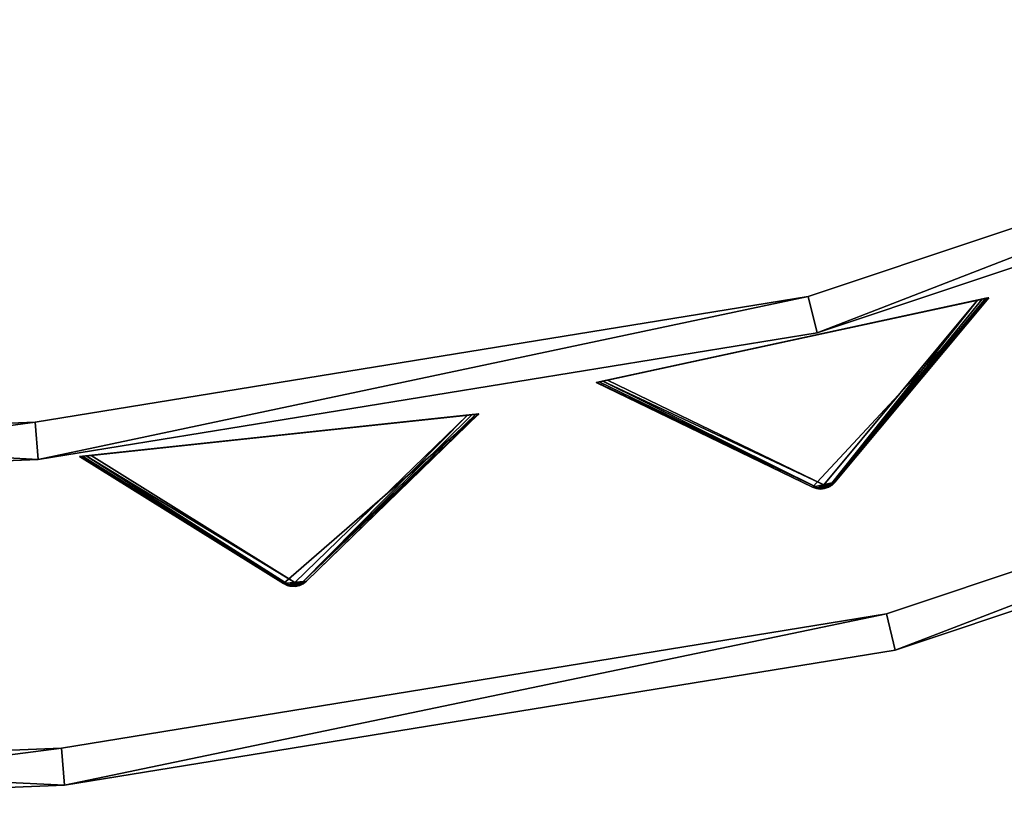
# Model space of a CAD drawing. Extents: x 1035 to 1594, y -280 to 280.
# Tile 118 of 256: x 1335 to 1387, y -280 to -238. Entities that reach past the tile are written whole.
import ezdxf

# ---------------------------------------------------------------- set-up
doc = ezdxf.new("R2010")
doc.units = 0
doc.header["$LTSCALE"] = 25.4
doc.layers.get('0').update_dxf_attribs({"color": 13, "linetype": 'CONTINUOUS'})

# ---------------------------------------------------------------- blocks, each defined once
blk = doc.blocks.new('GRUPUJ_3')
at = {"color": 254}
mesh = blk.add_polyface(dxfattribs=at)
corners = [(322.044, 13.166, 0.041), (342.107, 17.505), (322.297, 13.22), (342.36, 17.559, 0.041), (321.853, 13.124, 0.162), (342.551, 17.601, 0.162), (321.735, 13.099, 0.357), (342.669, 17.626, 0.357), (321.695, 13.09, 0.616), (342.709, 17.635, 0.616), (321.695, 13.09, 150), (342.709, 17.635, 150)]
mesh.append_faces([[corners[k] for k in face] for face in [(0, 1, 2), (9, 10, 11)]], dxfattribs={"vtx0": -1, "color": 254})
mesh.append_faces([[corners[k] for k in face] for face in [(1, 0, 3), (3, 4, 5), (5, 6, 7), (7, 8, 9)]], dxfattribs={"vtx0": -1, "vtx1": -1, "color": 254})
mesh.append_faces([[corners[k] for k in face] for face in [(3, 0, 4), (5, 4, 6), (7, 6, 8), (9, 8, 10)]], dxfattribs={"vtx0": -1, "vtx2": -1, "color": 254})
mesh = blk.add_polyface(dxfattribs=at)
corners = [(334.13, 7.487, 139.625), (333.701, 7.394, 139.625), (333.92, 7.416, 139.594), (334.318, 7.601, 139.717), (333.482, 7.42, 139.717), (334.477, 7.754, 139.866), (333.274, 7.493, 139.866), (342.709, 17.635, 150), (321.695, 13.09, 150)]
mesh.append_faces([[corners[k] for k in face] for face in [(0, 1, 2), (6, 7, 8)]], dxfattribs={"vtx0": -1, "color": 254})
mesh.append_faces([[corners[k] for k in face] for face in [(1, 3, 4), (4, 5, 6)]], dxfattribs={"vtx0": -1, "vtx1": -1, "color": 254})
mesh.append_faces([[corners[k] for k in face] for face in [(1, 0, 3), (4, 3, 5), (6, 5, 7)]], dxfattribs={"vtx0": -1, "vtx2": -1, "color": 254})
mesh = blk.add_polyface(dxfattribs=at)
corners = [(333.876, 7.624, 10.134), (322.297, 13.22), (342.107, 17.505)]
mesh.append_faces([[corners[k] for k in face] for face in [(0, 1, 2)]], dxfattribs={"color": 254})
mesh = blk.add_polyface(dxfattribs=at)
corners = [(334.23, 7.611, 10.41), (333.876, 7.624, 10.134), (342.107, 17.505)]
mesh.append_faces([[corners[k] for k in face] for face in [(0, 1, 2)]], dxfattribs={"color": 254})
mesh = blk.add_polyface(dxfattribs=at)
corners = [(334.23, 7.611, 10.41), (342.551, 17.601, 0.162), (342.669, 17.626, 0.357)]
mesh.append_faces([[corners[k] for k in face] for face in [(0, 1, 2)]], dxfattribs={"color": 254})
mesh = blk.add_polyface(dxfattribs=at)
corners = [(334.477, 7.754, 10.75), (334.23, 7.611, 10.41), (342.669, 17.626, 0.357)]
mesh.append_faces([[corners[k] for k in face] for face in [(0, 1, 2)]], dxfattribs={"color": 254})
mesh = blk.add_polyface(dxfattribs=at)
corners = [(334.23, 7.611, 10.41), (342.36, 17.559, 0.041), (342.551, 17.601, 0.162)]
mesh.append_faces([[corners[k] for k in face] for face in [(0, 1, 2)]], dxfattribs={"color": 254})
mesh = blk.add_polyface(dxfattribs=at)
corners = [(334.23, 7.611, 10.41), (342.107, 17.505), (342.36, 17.559, 0.041)]
mesh.append_faces([[corners[k] for k in face] for face in [(0, 1, 2)]], dxfattribs={"color": 254})
mesh = blk.add_polyface(dxfattribs=at)
corners = [(342.709, 17.635, 0.616), (334.477, 7.754, 139.866), (334.477, 7.754, 10.75), (342.709, 17.635, 150)]
mesh.append_faces([[corners[k] for k in face] for face in [(0, 1, 2), (1, 0, 3)]], dxfattribs={"vtx0": -1, "color": 254})
mesh = blk.add_polyface(dxfattribs=at)
corners = [(342.709, 17.635, 0.616), (334.477, 7.754, 10.75), (342.669, 17.626, 0.357)]
mesh.append_faces([[corners[k] for k in face] for face in [(0, 1, 2)]], dxfattribs={"color": 254})
mesh = blk.add_polyface(dxfattribs=at)
corners = [(333.876, 7.624, 10.134), (322.044, 13.166, 0.041), (322.297, 13.22)]
mesh.append_faces([[corners[k] for k in face] for face in [(0, 1, 2)]], dxfattribs={"color": 254})
mesh = blk.add_polyface(dxfattribs=at)
corners = [(333.558, 7.466, 10.41), (321.695, 13.09, 0.616), (321.735, 13.099, 0.357)]
mesh.append_faces([[corners[k] for k in face] for face in [(0, 1, 2)]], dxfattribs={"color": 254})
mesh = blk.add_polyface(dxfattribs=at)
corners = [(333.274, 7.493, 10.75), (321.695, 13.09, 150), (321.695, 13.09, 0.616), (333.274, 7.493, 139.866)]
mesh.append_faces([[corners[k] for k in face] for face in [(0, 1, 2), (1, 0, 3)]], dxfattribs={"vtx0": -1, "color": 254})
mesh = blk.add_polyface(dxfattribs=at)
corners = [(333.274, 7.493, 10.75), (321.695, 13.09, 0.616), (333.558, 7.466, 10.41)]
mesh.append_faces([[corners[k] for k in face] for face in [(0, 1, 2)]], dxfattribs={"color": 254})
mesh = blk.add_polyface(dxfattribs=at)
corners = [(333.558, 7.466, 10.41), (321.735, 13.099, 0.357), (321.853, 13.124, 0.162)]
mesh.append_faces([[corners[k] for k in face] for face in [(0, 1, 2)]], dxfattribs={"color": 254})
mesh = blk.add_polyface(dxfattribs=at)
corners = [(333.558, 7.466, 10.41), (321.853, 13.124, 0.162), (322.044, 13.166, 0.041)]
mesh.append_faces([[corners[k] for k in face] for face in [(0, 1, 2)]], dxfattribs={"color": 254})
mesh = blk.add_polyface(dxfattribs=at)
corners = [(333.558, 7.466, 10.41), (322.044, 13.166, 0.041), (333.876, 7.624, 10.134)]
mesh.append_faces([[corners[k] for k in face] for face in [(0, 1, 2)]], dxfattribs={"color": 254})
mesh = blk.add_polyface(dxfattribs=at)
corners = [(294.386, 9.166, 0.041), (314.797, 11.348), (294.643, 9.194), (315.055, 11.376, 0.041), (294.192, 9.146, 0.162), (315.248, 11.397, 0.162), (294.072, 9.133, 0.357), (315.369, 11.409, 0.357), (294.031, 9.129, 0.616), (315.409, 11.414, 0.616), (294.031, 9.129, 150), (315.409, 11.414, 150)]
mesh.append_faces([[corners[k] for k in face] for face in [(0, 1, 2), (9, 10, 11)]], dxfattribs={"vtx0": -1, "color": 254})
mesh.append_faces([[corners[k] for k in face] for face in [(1, 0, 3), (3, 4, 5), (5, 6, 7), (7, 8, 9)]], dxfattribs={"vtx0": -1, "vtx1": -1, "color": 254})
mesh.append_faces([[corners[k] for k in face] for face in [(3, 0, 4), (5, 4, 6), (7, 6, 8), (9, 8, 10)]], dxfattribs={"vtx0": -1, "vtx2": -1, "color": 254})
mesh = blk.add_polyface(dxfattribs=at)
corners = [(305.8, 2.235, 139.625), (305.364, 2.188, 139.625), (305.584, 2.187, 139.594), (306, 2.329, 139.717), (305.149, 2.238, 139.717), (306.174, 2.464, 139.866), (304.95, 2.333, 139.866), (315.409, 11.414, 150), (294.031, 9.129, 150)]
mesh.append_faces([[corners[k] for k in face] for face in [(0, 1, 2), (6, 7, 8)]], dxfattribs={"vtx0": -1, "color": 254})
mesh.append_faces([[corners[k] for k in face] for face in [(1, 3, 4), (4, 5, 6)]], dxfattribs={"vtx0": -1, "vtx1": -1, "color": 254})
mesh.append_faces([[corners[k] for k in face] for face in [(1, 0, 3), (4, 3, 5), (6, 5, 7)]], dxfattribs={"vtx0": -1, "vtx2": -1, "color": 254})
mesh = blk.add_polyface(dxfattribs=at)
corners = [(305.562, 2.398, 10.134), (294.643, 9.194), (314.797, 11.348)]
mesh.append_faces([[corners[k] for k in face] for face in [(0, 1, 2)]], dxfattribs={"color": 254})
mesh = blk.add_polyface(dxfattribs=at)
corners = [(305.913, 2.348, 10.41), (305.562, 2.398, 10.134), (314.797, 11.348)]
mesh.append_faces([[corners[k] for k in face] for face in [(0, 1, 2)]], dxfattribs={"color": 254})
mesh = blk.add_polyface(dxfattribs=at)
corners = [(306.174, 2.464, 10.75), (305.913, 2.348, 10.41), (315.369, 11.409, 0.357)]
mesh.append_faces([[corners[k] for k in face] for face in [(0, 1, 2)]], dxfattribs={"color": 254})
mesh = blk.add_polyface(dxfattribs=at)
corners = [(305.913, 2.348, 10.41), (315.248, 11.397, 0.162), (315.369, 11.409, 0.357)]
mesh.append_faces([[corners[k] for k in face] for face in [(0, 1, 2)]], dxfattribs={"color": 254})
mesh = blk.add_polyface(dxfattribs=at)
corners = [(305.913, 2.348, 10.41), (315.055, 11.376, 0.041), (315.248, 11.397, 0.162)]
mesh.append_faces([[corners[k] for k in face] for face in [(0, 1, 2)]], dxfattribs={"color": 254})
mesh = blk.add_polyface(dxfattribs=at)
corners = [(305.913, 2.348, 10.41), (314.797, 11.348), (315.055, 11.376, 0.041)]
mesh.append_faces([[corners[k] for k in face] for face in [(0, 1, 2)]], dxfattribs={"color": 254})
mesh = blk.add_polyface(dxfattribs=at)
corners = [(315.409, 11.414, 150), (306.174, 2.464, 10.75), (315.409, 11.414, 0.616), (306.174, 2.464, 139.866)]
mesh.append_faces([[corners[k] for k in face] for face in [(0, 1, 2), (1, 0, 3)]], dxfattribs={"vtx0": -1, "color": 254})
mesh = blk.add_polyface(dxfattribs=at)
corners = [(306.174, 2.464, 10.75), (315.369, 11.409, 0.357), (315.409, 11.414, 0.616)]
mesh.append_faces([[corners[k] for k in face] for face in [(0, 1, 2)]], dxfattribs={"color": 254})
mesh = blk.add_polyface(dxfattribs=at)
corners = [(305.229, 2.275, 10.41), (294.031, 9.129, 0.616), (294.072, 9.133, 0.357)]
mesh.append_faces([[corners[k] for k in face] for face in [(0, 1, 2)]], dxfattribs={"color": 254})
mesh = blk.add_polyface(dxfattribs=at)
corners = [(304.95, 2.333, 10.75), (294.031, 9.129, 0.616), (305.229, 2.275, 10.41)]
mesh.append_faces([[corners[k] for k in face] for face in [(0, 1, 2)]], dxfattribs={"color": 254})
mesh = blk.add_polyface(dxfattribs=at)
corners = [(304.95, 2.333, 10.75), (294.031, 9.129, 150), (294.031, 9.129, 0.616), (304.95, 2.333, 139.866)]
mesh.append_faces([[corners[k] for k in face] for face in [(0, 1, 2), (1, 0, 3)]], dxfattribs={"vtx0": -1, "color": 254})
mesh = blk.add_polyface(dxfattribs=at)
corners = [(305.229, 2.275, 10.41), (294.072, 9.133, 0.357), (294.192, 9.146, 0.162)]
mesh.append_faces([[corners[k] for k in face] for face in [(0, 1, 2)]], dxfattribs={"color": 254})
mesh = blk.add_polyface(dxfattribs=at)
corners = [(305.229, 2.275, 10.41), (294.192, 9.146, 0.162), (294.386, 9.166, 0.041)]
mesh.append_faces([[corners[k] for k in face] for face in [(0, 1, 2)]], dxfattribs={"color": 254})
mesh = blk.add_polyface(dxfattribs=at)
corners = [(305.562, 2.398, 10.134), (294.386, 9.166, 0.041), (294.643, 9.194)]
mesh.append_faces([[corners[k] for k in face] for face in [(0, 1, 2)]], dxfattribs={"color": 254})
mesh = blk.add_polyface(dxfattribs=at)
corners = [(305.229, 2.275, 10.41), (294.386, 9.166, 0.041), (305.562, 2.398, 10.134)]
mesh.append_faces([[corners[k] for k in face] for face in [(0, 1, 2)]], dxfattribs={"color": 254})
mesh = blk.add_polyface(dxfattribs=at)
corners = [(333.274, 7.493, 10.75), (333.723, 7.424, 10.507), (333.626, 7.397, 10.75)]
mesh.append_faces([[corners[k] for k in face] for face in [(0, 1, 2)]], dxfattribs={"color": 254})
mesh = blk.add_polyface(dxfattribs=at)
corners = [(333.482, 7.42, 139.717), (333.274, 7.493, 10.75), (333.626, 7.397, 10.75)]
mesh.append_faces([[corners[k] for k in face] for face in [(0, 1, 2)]], dxfattribs={"color": 254})
mesh = blk.add_polyface(dxfattribs=at)
corners = [(333.274, 7.493, 139.866), (333.274, 7.493, 10.75), (333.482, 7.42, 139.717)]
mesh.append_faces([[corners[k] for k in face] for face in [(0, 1, 2)]], dxfattribs={"color": 254})
mesh = blk.add_polyface(dxfattribs=at)
corners = [(333.274, 7.493, 10.75), (333.558, 7.466, 10.41), (333.723, 7.424, 10.507)]
mesh.append_faces([[corners[k] for k in face] for face in [(0, 1, 2)]], dxfattribs={"color": 254})
mesh = blk.add_polyface(dxfattribs=at)
corners = [(333.482, 7.42, 139.717), (333.626, 7.397, 10.75), (333.701, 7.394, 139.625)]
mesh.append_faces([[corners[k] for k in face] for face in [(0, 1, 2)]], dxfattribs={"color": 254})
mesh = blk.add_polyface(dxfattribs=at)
corners = [(333.723, 7.424, 10.507), (333.558, 7.466, 10.41), (333.876, 7.624, 10.134)]
mesh.append_faces([[corners[k] for k in face] for face in [(0, 1, 2)]], dxfattribs={"color": 254})
mesh = blk.add_polyface(dxfattribs=at)
corners = [(333.626, 7.397, 10.75), (333.723, 7.424, 10.507), (333.701, 7.394, 10.75)]
mesh.append_faces([[corners[k] for k in face] for face in [(0, 1, 2)]], dxfattribs={"color": 254})
mesh = blk.add_polyface(dxfattribs=at)
corners = [(333.701, 7.394, 139.625), (333.626, 7.397, 10.75), (333.701, 7.394, 10.75)]
mesh.append_faces([[corners[k] for k in face] for face in [(0, 1, 2)]], dxfattribs={"color": 254})
mesh = blk.add_polyface(dxfattribs=at)
corners = [(333.701, 7.394, 10.75), (333.723, 7.424, 10.507), (334.13, 7.487, 10.75)]
mesh.append_faces([[corners[k] for k in face] for face in [(0, 1, 2)]], dxfattribs={"color": 254})
mesh = blk.add_polyface(dxfattribs=at)
corners = [(334.13, 7.487, 139.625), (333.701, 7.394, 10.75), (334.13, 7.487, 10.75)]
mesh.append_faces([[corners[k] for k in face] for face in [(0, 1, 2)]], dxfattribs={"color": 254})
mesh = blk.add_polyface(dxfattribs=at)
corners = [(334.13, 7.487, 139.625), (333.92, 7.416, 139.594), (333.701, 7.394, 10.75)]
mesh.append_faces([[corners[k] for k in face] for face in [(0, 1, 2)]], dxfattribs={"color": 254})
mesh = blk.add_polyface(dxfattribs=at)
corners = [(333.701, 7.394, 139.625), (333.701, 7.394, 10.75), (333.92, 7.416, 139.594)]
mesh.append_faces([[corners[k] for k in face] for face in [(0, 1, 2)]], dxfattribs={"color": 254})
mesh = blk.add_polyface(dxfattribs=at)
corners = [(333.916, 7.438, 10.541), (333.723, 7.424, 10.507), (333.876, 7.624, 10.134)]
mesh.append_faces([[corners[k] for k in face] for face in [(0, 1, 2)]], dxfattribs={"color": 254})
mesh = blk.add_polyface(dxfattribs=at)
corners = [(334.13, 7.487, 10.75), (333.723, 7.424, 10.507), (333.916, 7.438, 10.541)]
mesh.append_faces([[corners[k] for k in face] for face in [(0, 1, 2)]], dxfattribs={"color": 254})
mesh = blk.add_polyface(dxfattribs=at)
corners = [(333.916, 7.438, 10.541), (333.876, 7.624, 10.134), (334.097, 7.505, 10.507)]
mesh.append_faces([[corners[k] for k in face] for face in [(0, 1, 2)]], dxfattribs={"color": 254})
mesh = blk.add_polyface(dxfattribs=at)
corners = [(334.097, 7.505, 10.507), (333.876, 7.624, 10.134), (334.23, 7.611, 10.41)]
mesh.append_faces([[corners[k] for k in face] for face in [(0, 1, 2)]], dxfattribs={"color": 254})
mesh = blk.add_polyface(dxfattribs=at)
corners = [(334.13, 7.487, 10.75), (333.916, 7.438, 10.541), (334.097, 7.505, 10.507)]
mesh.append_faces([[corners[k] for k in face] for face in [(0, 1, 2)]], dxfattribs={"color": 254})
mesh = blk.add_polyface(dxfattribs=at)
corners = [(334.196, 7.521, 10.75), (334.097, 7.505, 10.507), (334.23, 7.611, 10.41)]
mesh.append_faces([[corners[k] for k in face] for face in [(0, 1, 2)]], dxfattribs={"color": 254})
mesh = blk.add_polyface(dxfattribs=at)
corners = [(334.13, 7.487, 10.75), (334.097, 7.505, 10.507), (334.196, 7.521, 10.75)]
mesh.append_faces([[corners[k] for k in face] for face in [(0, 1, 2)]], dxfattribs={"color": 254})
mesh = blk.add_polyface(dxfattribs=at)
corners = [(334.477, 7.754, 139.866), (334.13, 7.487, 10.75), (334.196, 7.521, 10.75)]
mesh.append_faces([[corners[k] for k in face] for face in [(0, 1, 2)]], dxfattribs={"color": 254})
mesh = blk.add_polyface(dxfattribs=at)
corners = [(334.477, 7.754, 139.866), (334.318, 7.601, 139.717), (334.13, 7.487, 10.75)]
mesh.append_faces([[corners[k] for k in face] for face in [(0, 1, 2)]], dxfattribs={"color": 254})
mesh = blk.add_polyface(dxfattribs=at)
corners = [(334.318, 7.601, 139.717), (334.13, 7.487, 139.625), (334.13, 7.487, 10.75)]
mesh.append_faces([[corners[k] for k in face] for face in [(0, 1, 2)]], dxfattribs={"color": 254})
mesh = blk.add_polyface(dxfattribs=at)
corners = [(334.196, 7.521, 10.75), (334.23, 7.611, 10.41), (334.477, 7.754, 10.75)]
mesh.append_faces([[corners[k] for k in face] for face in [(0, 1, 2)]], dxfattribs={"color": 254})
mesh = blk.add_polyface(dxfattribs=at)
corners = [(334.477, 7.754, 139.866), (334.196, 7.521, 10.75), (334.477, 7.754, 10.75)]
mesh.append_faces([[corners[k] for k in face] for face in [(0, 1, 2)]], dxfattribs={"color": 254})
mesh = blk.add_polyface(dxfattribs=at)
corners = [(304.95, 2.333, 10.75), (305.229, 2.275, 10.41), (305.389, 2.216, 10.507)]
mesh.append_faces([[corners[k] for k in face] for face in [(0, 1, 2)]], dxfattribs={"color": 254})
mesh = blk.add_polyface(dxfattribs=at)
corners = [(304.95, 2.333, 10.75), (305.389, 2.216, 10.507), (305.29, 2.2, 10.75)]
mesh.append_faces([[corners[k] for k in face] for face in [(0, 1, 2)]], dxfattribs={"color": 254})
mesh = blk.add_polyface(dxfattribs=at)
corners = [(304.95, 2.333, 139.866), (304.95, 2.333, 10.75), (305.149, 2.238, 139.717)]
mesh.append_faces([[corners[k] for k in face] for face in [(0, 1, 2)]], dxfattribs={"color": 254})
mesh = blk.add_polyface(dxfattribs=at)
corners = [(305.149, 2.238, 139.717), (304.95, 2.333, 10.75), (305.29, 2.2, 10.75)]
mesh.append_faces([[corners[k] for k in face] for face in [(0, 1, 2)]], dxfattribs={"color": 254})
mesh = blk.add_polyface(dxfattribs=at)
corners = [(305.149, 2.238, 139.717), (305.29, 2.2, 10.75), (305.364, 2.188, 139.625)]
mesh.append_faces([[corners[k] for k in face] for face in [(0, 1, 2)]], dxfattribs={"color": 254})
mesh = blk.add_polyface(dxfattribs=at)
corners = [(305.389, 2.216, 10.507), (305.229, 2.275, 10.41), (305.562, 2.398, 10.134)]
mesh.append_faces([[corners[k] for k in face] for face in [(0, 1, 2)]], dxfattribs={"color": 254})
mesh = blk.add_polyface(dxfattribs=at)
corners = [(305.29, 2.2, 10.75), (305.389, 2.216, 10.507), (305.364, 2.188, 10.75)]
mesh.append_faces([[corners[k] for k in face] for face in [(0, 1, 2)]], dxfattribs={"color": 254})
mesh = blk.add_polyface(dxfattribs=at)
corners = [(305.364, 2.188, 139.625), (305.29, 2.2, 10.75), (305.364, 2.188, 10.75)]
mesh.append_faces([[corners[k] for k in face] for face in [(0, 1, 2)]], dxfattribs={"color": 254})
mesh = blk.add_polyface(dxfattribs=at)
corners = [(305.8, 2.235, 139.625), (305.584, 2.187, 139.594), (305.364, 2.188, 10.75)]
mesh.append_faces([[corners[k] for k in face] for face in [(0, 1, 2)]], dxfattribs={"color": 254})
mesh = blk.add_polyface(dxfattribs=at)
corners = [(305.8, 2.235, 139.625), (305.364, 2.188, 10.75), (305.8, 2.235, 10.75)]
mesh.append_faces([[corners[k] for k in face] for face in [(0, 1, 2)]], dxfattribs={"color": 254})
mesh = blk.add_polyface(dxfattribs=at)
corners = [(305.364, 2.188, 10.75), (305.389, 2.216, 10.507), (305.8, 2.235, 10.75)]
mesh.append_faces([[corners[k] for k in face] for face in [(0, 1, 2)]], dxfattribs={"color": 254})
mesh = blk.add_polyface(dxfattribs=at)
corners = [(305.364, 2.188, 139.625), (305.364, 2.188, 10.75), (305.584, 2.187, 139.594)]
mesh.append_faces([[corners[k] for k in face] for face in [(0, 1, 2)]], dxfattribs={"color": 254})
mesh = blk.add_polyface(dxfattribs=at)
corners = [(305.582, 2.209, 10.541), (305.389, 2.216, 10.507), (305.562, 2.398, 10.134)]
mesh.append_faces([[corners[k] for k in face] for face in [(0, 1, 2)]], dxfattribs={"color": 254})
mesh = blk.add_polyface(dxfattribs=at)
corners = [(305.8, 2.235, 10.75), (305.389, 2.216, 10.507), (305.582, 2.209, 10.541)]
mesh.append_faces([[corners[k] for k in face] for face in [(0, 1, 2)]], dxfattribs={"color": 254})
mesh = blk.add_polyface(dxfattribs=at)
corners = [(305.769, 2.257, 10.507), (305.562, 2.398, 10.134), (305.913, 2.348, 10.41)]
mesh.append_faces([[corners[k] for k in face] for face in [(0, 1, 2)]], dxfattribs={"color": 254})
mesh = blk.add_polyface(dxfattribs=at)
corners = [(305.582, 2.209, 10.541), (305.562, 2.398, 10.134), (305.769, 2.257, 10.507)]
mesh.append_faces([[corners[k] for k in face] for face in [(0, 1, 2)]], dxfattribs={"color": 254})
mesh = blk.add_polyface(dxfattribs=at)
corners = [(305.8, 2.235, 10.75), (305.582, 2.209, 10.541), (305.769, 2.257, 10.507)]
mesh.append_faces([[corners[k] for k in face] for face in [(0, 1, 2)]], dxfattribs={"color": 254})
mesh = blk.add_polyface(dxfattribs=at)
corners = [(305.87, 2.262, 10.75), (305.769, 2.257, 10.507), (305.913, 2.348, 10.41)]
mesh.append_faces([[corners[k] for k in face] for face in [(0, 1, 2)]], dxfattribs={"color": 254})
mesh = blk.add_polyface(dxfattribs=at)
corners = [(305.8, 2.235, 10.75), (305.769, 2.257, 10.507), (305.87, 2.262, 10.75)]
mesh.append_faces([[corners[k] for k in face] for face in [(0, 1, 2)]], dxfattribs={"color": 254})
mesh = blk.add_polyface(dxfattribs=at)
corners = [(306.174, 2.464, 139.866), (306, 2.329, 139.717), (305.8, 2.235, 10.75)]
mesh.append_faces([[corners[k] for k in face] for face in [(0, 1, 2)]], dxfattribs={"color": 254})
mesh = blk.add_polyface(dxfattribs=at)
corners = [(306.174, 2.464, 139.866), (305.8, 2.235, 10.75), (305.87, 2.262, 10.75)]
mesh.append_faces([[corners[k] for k in face] for face in [(0, 1, 2)]], dxfattribs={"color": 254})
mesh = blk.add_polyface(dxfattribs=at)
corners = [(306, 2.329, 139.717), (305.8, 2.235, 139.625), (305.8, 2.235, 10.75)]
mesh.append_faces([[corners[k] for k in face] for face in [(0, 1, 2)]], dxfattribs={"color": 254})
mesh = blk.add_polyface(dxfattribs=at)
corners = [(305.87, 2.262, 10.75), (305.913, 2.348, 10.41), (306.174, 2.464, 10.75)]
mesh.append_faces([[corners[k] for k in face] for face in [(0, 1, 2)]], dxfattribs={"color": 254})
mesh = blk.add_polyface(dxfattribs=at)
corners = [(306.174, 2.464, 139.866), (305.87, 2.262, 10.75), (306.174, 2.464, 10.75)]
mesh.append_faces([[corners[k] for k in face] for face in [(0, 1, 2)]], dxfattribs={"color": 254})
blk = doc.blocks.new('CRISTAL-M-7628-7627_STL_1')
at = {"color": 0}
blk.add_blockref('GRUPUJ_3', (14.455, -270.63, 250.002), dxfattribs=at)
at = {"color": 250}
mesh = blk.add_polyface(dxfattribs=at)
corners = [(5.38, -11.274, 430.002), (7.378, -11.194, 430.002), (7.194, 33.75, 430.002), (10.811, -56.007, 430.002), (12.771, -55.607, 430.002), (23.348, -99.289, 430.002), (25.218, -98.58, 430.002), (42.665, -140, 430.002), (44.397, -139, 430.002), (68.263, -177.085, 430.002), (69.812, -175.82, 430.002), (99.478, -209.583, 430.002), (100.804, -208.086, 430.002), (135.502, -236.653, 430.002), (136.571, -234.963, 430.002), (175.402, -257.594, 430.002), (176.186, -255.754, 430.002), (218.144, -271.864, 430.002), (218.623, -269.922, 430.002), (262.622, -279.092, 430.002), (262.783, -277.099, 430.002), (285.152, -280, 430.002), (285.152, -278, 430.002), (307.683, -279.092, 430.002), (307.522, -277.099, 430.002), (351.682, -269.922, 430.002), (352.161, -271.864, 430.002), (394.119, -255.754, 430.002), (394.903, -257.594, 430.002), (433.734, -234.963, 430.002), (434.803, -236.653, 430.002), (469.501, -208.086, 430.002), (470.827, -209.583, 430.002), (500.493, -175.82, 430.002), (502.042, -177.085, 430.002), (525.908, -139, 430.002), (527.64, -140, 430.002), (545.087, -98.58, 430.002), (546.957, -99.289, 430.002), (557.534, -55.607, 430.002), (559.494, -56.007, 430.002), (562.927, -11.194, 430.002), (564.925, -11.274, 430.002), (563.111, 33.75, 430.002), (9.179, 33.509, 430.002), (16.207, 77.901, 430.002), (18.128, 77.344, 430.002), (32.186, 120.034, 430.002), (33.993, 119.177, 430.002), (54.717, 159.058, 430.002), (56.363, 157.922, 430.002), (83.216, 193.963, 430.002), (84.658, 192.577, 430.002), (116.945, 223.844, 430.002), (118.146, 222.245, 430.002), (155.03, 247.928, 430.002), (155.959, 246.157, 430.002), (196.485, 265.59, 430.002), (197.119, 263.693, 430.002), (240.237, 276.374, 430.002), (240.558, 274.4, 430.002), (285.152, 280, 430.002), (285.152, 278, 430.002), (329.747, 274.4, 430.002), (330.068, 276.374, 430.002), (373.186, 263.693, 430.002), (373.819, 265.59, 430.002), (414.345, 246.157, 430.002), (415.275, 247.928, 430.002), (452.159, 222.245, 430.002), (453.36, 223.844, 430.002), (485.647, 192.577, 430.002), (487.089, 193.963, 430.002), (513.942, 157.922, 430.002), (515.588, 159.058, 430.002), (536.312, 119.177, 430.002), (538.119, 120.034, 430.002), (552.177, 77.344, 430.002), (554.098, 77.901, 430.002), (561.126, 33.509, 430.002)]
mesh.append_faces([[corners[k] for k in face] for face in [(0, 1, 2), (1, 3, 4), (4, 5, 6), (6, 7, 8), (8, 9, 10), (10, 11, 12), (12, 13, 14), (14, 15, 16), (16, 17, 18), (18, 19, 20), (20, 21, 22), (22, 23, 24), (24, 23, 25), (25, 26, 27), (27, 28, 29), (29, 30, 31), (31, 32, 33), (33, 34, 35), (35, 36, 37), (37, 38, 39), (39, 40, 41), (2, 44, 45), (44, 2, 1), (45, 46, 47), (47, 48, 49), (49, 50, 51), (51, 52, 53), (53, 54, 55), (55, 56, 57), (57, 58, 59), (59, 60, 61), (61, 63, 64), (64, 65, 66), (66, 67, 68), (68, 69, 70), (70, 71, 72), (72, 73, 74), (74, 75, 76), (76, 77, 78), (78, 79, 43)]], dxfattribs={"vtx0": -1, "vtx1": -1, "color": 250})
mesh.append_faces([[corners[k] for k in face] for face in [(1, 0, 3), (4, 3, 5), (6, 5, 7), (8, 7, 9), (10, 9, 11), (12, 11, 13), (14, 13, 15), (16, 15, 17), (18, 17, 19), (20, 19, 21), (22, 21, 23), (25, 23, 26), (27, 26, 28), (29, 28, 30), (31, 30, 32), (33, 32, 34), (35, 34, 36), (37, 36, 38), (39, 38, 40), (41, 40, 42), (41, 42, 43), (45, 44, 46), (47, 46, 48), (49, 48, 50), (51, 50, 52), (53, 52, 54), (55, 54, 56), (57, 56, 58), (59, 58, 60), (61, 60, 62), (61, 62, 63), (64, 63, 65), (66, 65, 67), (68, 67, 69), (70, 69, 71), (72, 71, 73), (74, 73, 75), (76, 75, 77), (78, 77, 79), (43, 79, 41)]], dxfattribs={"vtx0": -1, "vtx2": -1, "color": 250})
mesh = blk.add_polyface(dxfattribs=at)
corners = [(7.194, 33.75, 410.002), (9.179, 33.509, 410.002), (7.378, -11.194, 410.002), (16.207, 77.901, 410.002), (18.128, 77.344, 410.002), (32.186, 120.034, 410.002), (33.993, 119.177, 410.002), (54.717, 159.058, 410.002), (56.363, 157.922, 410.002), (83.216, 193.963, 410.002), (84.658, 192.577, 410.002), (116.945, 223.844, 410.002), (118.146, 222.245, 410.002), (155.03, 247.928, 410.002), (155.959, 246.157, 410.002), (196.485, 265.59, 410.002), (197.119, 263.693, 410.002), (240.237, 276.374, 410.002), (240.558, 274.4, 410.002), (285.152, 280, 410.002), (285.152, 278, 410.002), (330.068, 276.374, 410.002), (329.747, 274.4, 410.002), (373.186, 263.693, 410.002), (373.819, 265.59, 410.002), (414.345, 246.157, 410.002), (415.275, 247.928, 410.002), (452.159, 222.245, 410.002), (453.36, 223.844, 410.002), (485.647, 192.577, 410.002), (487.089, 193.963, 410.002), (513.942, 157.922, 410.002), (515.588, 159.058, 410.002), (536.312, 119.177, 410.002), (538.119, 120.034, 410.002), (552.177, 77.344, 410.002), (554.098, 77.901, 410.002), (561.126, 33.509, 410.002), (563.111, 33.75, 410.002), (562.927, -11.194, 410.002), (5.38, -11.274, 410.002), (10.811, -56.007, 410.002), (12.771, -55.607, 410.002), (23.348, -99.289, 410.002), (25.218, -98.58, 410.002), (42.665, -140, 410.002), (44.397, -139, 410.002), (68.263, -177.085, 410.002), (69.812, -175.82, 410.002), (99.478, -209.583, 410.002), (100.804, -208.086, 410.002), (135.502, -236.653, 410.002), (136.571, -234.963, 410.002), (175.402, -257.594, 410.002), (176.186, -255.754, 410.002), (218.144, -271.864, 410.002), (218.623, -269.922, 410.002), (262.622, -279.092, 410.002), (262.783, -277.099, 410.002), (285.152, -280, 410.002), (285.152, -278, 410.002), (307.522, -277.099, 410.002), (307.683, -279.092, 410.002), (351.682, -269.922, 410.002), (352.161, -271.864, 410.002), (394.119, -255.754, 410.002), (394.903, -257.594, 410.002), (433.734, -234.963, 410.002), (434.803, -236.653, 410.002), (469.501, -208.086, 410.002), (470.827, -209.583, 410.002), (500.493, -175.82, 410.002), (502.042, -177.085, 410.002), (525.908, -139, 410.002), (527.64, -140, 410.002), (545.087, -98.58, 410.002), (546.957, -99.289, 410.002), (557.534, -55.607, 410.002), (559.494, -56.007, 410.002), (564.925, -11.274, 410.002)]
mesh.append_faces([[corners[k] for k in face] for face in [(1, 3, 4), (4, 5, 6), (6, 7, 8), (8, 9, 10), (10, 11, 12), (12, 13, 14), (14, 15, 16), (16, 17, 18), (18, 19, 20), (20, 21, 22), (22, 21, 23), (23, 24, 25), (25, 26, 27), (27, 28, 29), (29, 30, 31), (31, 32, 33), (33, 34, 35), (35, 36, 37), (37, 38, 39), (40, 2, 41), (41, 42, 43), (43, 44, 45), (45, 46, 47), (47, 48, 49), (49, 50, 51), (51, 52, 53), (53, 54, 55), (55, 56, 57), (57, 58, 59), (59, 61, 62), (62, 63, 64), (64, 65, 66), (66, 67, 68), (68, 69, 70), (70, 71, 72), (72, 73, 74), (74, 75, 76), (76, 77, 78), (78, 39, 79), (79, 39, 38)]], dxfattribs={"vtx0": -1, "vtx1": -1, "color": 250})
mesh.append_faces([[corners[k] for k in face] for face in [(0, 1, 2), (1, 0, 3), (4, 3, 5), (6, 5, 7), (8, 7, 9), (10, 9, 11), (12, 11, 13), (14, 13, 15), (16, 15, 17), (18, 17, 19), (20, 19, 21), (23, 21, 24), (25, 24, 26), (27, 26, 28), (29, 28, 30), (31, 30, 32), (33, 32, 34), (35, 34, 36), (37, 36, 38), (2, 40, 0), (41, 2, 42), (43, 42, 44), (45, 44, 46), (47, 46, 48), (49, 48, 50), (51, 50, 52), (53, 52, 54), (55, 54, 56), (57, 56, 58), (59, 58, 60), (59, 60, 61), (62, 61, 63), (64, 63, 65), (66, 65, 67), (68, 67, 69), (70, 69, 71), (72, 71, 73), (74, 73, 75), (76, 75, 77), (78, 77, 39)]], dxfattribs={"vtx0": -1, "vtx2": -1, "color": 250})
mesh = blk.add_polyface(dxfattribs=at)
corners = [(22.865, -10.57, 417.002), (24.864, -10.489, 417.002), (24.566, 31.641, 417.002), (27.957, -52.507, 417.002), (29.917, -52.107, 417.002), (39.711, -93.084, 417.002), (41.581, -92.375, 417.002), (57.821, -131.25, 417.002), (59.553, -130.25, 417.002), (81.819, -166.017, 417.002), (83.368, -164.752, 417.002), (111.083, -196.484, 417.002), (112.409, -194.987, 417.002), (144.855, -221.862, 417.002), (145.924, -220.172, 417.002), (182.261, -241.495, 417.002), (183.045, -239.655, 417.002), (222.332, -254.872, 417.002), (222.811, -252.93, 417.002), (264.03, -261.649, 417.002), (264.191, -259.655, 417.002), (285.152, -262.5, 417.002), (285.152, -260.5, 417.002), (306.275, -261.649, 417.002), (306.114, -259.655, 417.002), (347.494, -252.93, 417.002), (347.973, -254.872, 417.002), (387.26, -239.655, 417.002), (388.044, -241.495, 417.002), (424.381, -220.172, 417.002), (425.45, -221.862, 417.002), (457.896, -194.987, 417.002), (459.222, -196.484, 417.002), (486.937, -164.752, 417.002), (488.486, -166.017, 417.002), (510.752, -130.25, 417.002), (512.484, -131.25, 417.002), (528.724, -92.375, 417.002), (530.594, -93.084, 417.002), (540.388, -52.107, 417.002), (542.348, -52.507, 417.002), (545.441, -10.489, 417.002), (547.44, -10.57, 417.002), (545.739, 31.641, 417.002), (26.552, 31.4, 417.002), (33.016, 73.032, 417.002), (34.937, 72.476, 417.002), (47.997, 112.532, 417.002), (49.804, 111.674, 417.002), (69.119, 149.117, 417.002), (70.765, 147.981, 417.002), (95.837, 181.84, 417.002), (97.279, 180.455, 417.002), (127.458, 209.854, 417.002), (128.659, 208.255, 417.002), (163.163, 232.432, 417.002), (164.092, 230.661, 417.002), (202.027, 248.991, 417.002), (202.66, 247.094, 417.002), (243.044, 259.101, 417.002), (243.365, 257.127, 417.002), (285.152, 262.5, 417.002), (285.152, 260.5, 417.002), (326.94, 257.127, 417.002), (327.26, 259.101, 417.002), (367.644, 247.094, 417.002), (368.278, 248.991, 417.002), (406.213, 230.661, 417.002), (407.142, 232.432, 417.002), (441.646, 208.255, 417.002), (442.847, 209.854, 417.002), (473.026, 180.455, 417.002), (474.468, 181.84, 417.002), (499.54, 147.981, 417.002), (501.186, 149.117, 417.002), (520.501, 111.674, 417.002), (522.308, 112.532, 417.002), (535.367, 72.476, 417.002), (537.288, 73.032, 417.002), (543.753, 31.4, 417.002)]
mesh.append_faces([[corners[k] for k in face] for face in [(0, 1, 2), (1, 3, 4), (4, 5, 6), (6, 7, 8), (8, 9, 10), (10, 11, 12), (12, 13, 14), (14, 15, 16), (16, 17, 18), (18, 19, 20), (20, 21, 22), (22, 23, 24), (24, 23, 25), (25, 26, 27), (27, 28, 29), (29, 30, 31), (31, 32, 33), (33, 34, 35), (35, 36, 37), (37, 38, 39), (39, 40, 41), (2, 44, 45), (44, 2, 1), (45, 46, 47), (47, 48, 49), (49, 50, 51), (51, 52, 53), (53, 54, 55), (55, 56, 57), (57, 58, 59), (59, 60, 61), (61, 63, 64), (64, 65, 66), (66, 67, 68), (68, 69, 70), (70, 71, 72), (72, 73, 74), (74, 75, 76), (76, 77, 78), (78, 79, 43)]], dxfattribs={"vtx0": -1, "vtx1": -1, "color": 250})
mesh.append_faces([[corners[k] for k in face] for face in [(1, 0, 3), (4, 3, 5), (6, 5, 7), (8, 7, 9), (10, 9, 11), (12, 11, 13), (14, 13, 15), (16, 15, 17), (18, 17, 19), (20, 19, 21), (22, 21, 23), (25, 23, 26), (27, 26, 28), (29, 28, 30), (31, 30, 32), (33, 32, 34), (35, 34, 36), (37, 36, 38), (39, 38, 40), (41, 40, 42), (41, 42, 43), (45, 44, 46), (47, 46, 48), (49, 48, 50), (51, 50, 52), (53, 52, 54), (55, 54, 56), (57, 56, 58), (59, 58, 60), (61, 60, 62), (61, 62, 63), (64, 63, 65), (66, 65, 67), (68, 67, 69), (70, 69, 71), (72, 71, 73), (74, 73, 75), (76, 75, 77), (78, 77, 79), (43, 79, 41)]], dxfattribs={"vtx0": -1, "vtx2": -1, "color": 250})
mesh = blk.add_polyface(dxfattribs=at)
corners = [(24.566, 31.641, 410.002), (26.552, 31.4, 410.002), (24.864, -10.489, 410.002), (33.016, 73.032, 410.002), (34.937, 72.476, 410.002), (47.997, 112.532, 410.002), (49.804, 111.674, 410.002), (69.119, 149.117, 410.002), (70.765, 147.981, 410.002), (95.837, 181.84, 410.002), (97.279, 180.455, 410.002), (127.458, 209.854, 410.002), (128.659, 208.255, 410.002), (163.163, 232.432, 410.002), (164.092, 230.661, 410.002), (202.027, 248.991, 410.002), (202.66, 247.094, 410.002), (243.044, 259.101, 410.002), (243.365, 257.127, 410.002), (285.152, 262.5, 410.002), (285.152, 260.5, 410.002), (327.26, 259.101, 410.002), (326.94, 257.127, 410.002), (367.644, 247.094, 410.002), (368.278, 248.991, 410.002), (406.213, 230.661, 410.002), (407.142, 232.432, 410.002), (441.646, 208.255, 410.002), (442.847, 209.854, 410.002), (473.026, 180.455, 410.002), (474.468, 181.84, 410.002), (499.54, 147.981, 410.002), (501.186, 149.117, 410.002), (520.501, 111.674, 410.002), (522.308, 112.532, 410.002), (535.367, 72.476, 410.002), (537.288, 73.032, 410.002), (543.753, 31.4, 410.002), (545.739, 31.641, 410.002), (545.441, -10.489, 410.002), (22.865, -10.57, 410.002), (27.957, -52.507, 410.002), (29.917, -52.107, 410.002), (39.711, -93.084, 410.002), (41.581, -92.375, 410.002), (57.821, -131.25, 410.002), (59.553, -130.25, 410.002), (81.819, -166.017, 410.002), (83.368, -164.752, 410.002), (111.083, -196.484, 410.002), (112.409, -194.987, 410.002), (144.855, -221.862, 410.002), (145.924, -220.172, 410.002), (182.261, -241.495, 410.002), (183.045, -239.655, 410.002), (222.332, -254.872, 410.002), (222.811, -252.93, 410.002), (264.03, -261.649, 410.002), (264.191, -259.655, 410.002), (285.152, -262.5, 410.002), (285.152, -260.5, 410.002), (306.114, -259.655, 410.002), (306.275, -261.649, 410.002), (347.494, -252.93, 410.002), (347.973, -254.872, 410.002), (387.26, -239.655, 410.002), (388.044, -241.495, 410.002), (424.381, -220.172, 410.002), (425.45, -221.862, 410.002), (457.896, -194.987, 410.002), (459.222, -196.484, 410.002), (486.937, -164.752, 410.002), (488.486, -166.017, 410.002), (510.752, -130.25, 410.002), (512.484, -131.25, 410.002), (528.724, -92.375, 410.002), (530.594, -93.084, 410.002), (540.388, -52.107, 410.002), (542.348, -52.507, 410.002), (547.44, -10.57, 410.002)]
mesh.append_faces([[corners[k] for k in face] for face in [(1, 3, 4), (4, 5, 6), (6, 7, 8), (8, 9, 10), (10, 11, 12), (12, 13, 14), (14, 15, 16), (16, 17, 18), (18, 19, 20), (20, 21, 22), (22, 21, 23), (23, 24, 25), (25, 26, 27), (27, 28, 29), (29, 30, 31), (31, 32, 33), (33, 34, 35), (35, 36, 37), (37, 38, 39), (40, 2, 41), (41, 42, 43), (43, 44, 45), (45, 46, 47), (47, 48, 49), (49, 50, 51), (51, 52, 53), (53, 54, 55), (55, 56, 57), (57, 58, 59), (59, 61, 62), (62, 63, 64), (64, 65, 66), (66, 67, 68), (68, 69, 70), (70, 71, 72), (72, 73, 74), (74, 75, 76), (76, 77, 78), (78, 39, 79), (79, 39, 38)]], dxfattribs={"vtx0": -1, "vtx1": -1, "color": 250})
mesh.append_faces([[corners[k] for k in face] for face in [(0, 1, 2), (1, 0, 3), (4, 3, 5), (6, 5, 7), (8, 7, 9), (10, 9, 11), (12, 11, 13), (14, 13, 15), (16, 15, 17), (18, 17, 19), (20, 19, 21), (23, 21, 24), (25, 24, 26), (27, 26, 28), (29, 28, 30), (31, 30, 32), (33, 32, 34), (35, 34, 36), (37, 36, 38), (2, 40, 0), (41, 2, 42), (43, 42, 44), (45, 44, 46), (47, 46, 48), (49, 48, 50), (51, 50, 52), (53, 52, 54), (55, 54, 56), (57, 56, 58), (59, 58, 60), (59, 60, 61), (62, 61, 63), (64, 63, 65), (66, 65, 67), (68, 67, 69), (70, 69, 71), (72, 71, 73), (74, 73, 75), (76, 75, 77), (78, 77, 39)]], dxfattribs={"vtx0": -1, "vtx2": -1, "color": 250})
mesh = blk.add_polyface(dxfattribs=at)
corners = [(347.494, -252.93, 417.002), (387.26, -239.655, 410.002), (347.494, -252.93, 410.002), (387.26, -239.655, 417.002)]
mesh.append_faces([[corners[k] for k in face] for face in [(0, 1, 2), (1, 0, 3)]], dxfattribs={"vtx0": -1, "color": 250})
mesh = blk.add_polyface(dxfattribs=at)
corners = [(388.044, -241.495, 417.002), (347.973, -254.872, 410.002), (388.044, -241.495, 410.002), (347.973, -254.872, 417.002)]
mesh.append_faces([[corners[k] for k in face] for face in [(0, 1, 2), (1, 0, 3)]], dxfattribs={"vtx0": -1, "color": 250})
mesh = blk.add_polyface(dxfattribs=at)
corners = [(306.114, -259.655, 417.002), (347.494, -252.93, 410.002), (306.114, -259.655, 410.002), (347.494, -252.93, 417.002)]
mesh.append_faces([[corners[k] for k in face] for face in [(0, 1, 2), (1, 0, 3)]], dxfattribs={"vtx0": -1, "color": 250})
mesh = blk.add_polyface(dxfattribs=at)
corners = [(347.973, -254.872, 417.002), (306.275, -261.649, 410.002), (347.973, -254.872, 410.002), (306.275, -261.649, 417.002)]
mesh.append_faces([[corners[k] for k in face] for face in [(0, 1, 2), (1, 0, 3)]], dxfattribs={"vtx0": -1, "color": 250})
mesh = blk.add_polyface(dxfattribs=at)
corners = [(351.682, -269.922, 430.002), (394.119, -255.754, 410.002), (351.682, -269.922, 410.002), (394.119, -255.754, 430.002)]
mesh.append_faces([[corners[k] for k in face] for face in [(0, 1, 2), (1, 0, 3)]], dxfattribs={"vtx0": -1, "color": 250})
mesh = blk.add_polyface(dxfattribs=at)
corners = [(394.903, -257.594, 430.002), (352.161, -271.864, 410.002), (394.903, -257.594, 410.002), (352.161, -271.864, 430.002)]
mesh.append_faces([[corners[k] for k in face] for face in [(0, 1, 2), (1, 0, 3)]], dxfattribs={"vtx0": -1, "color": 250})
mesh = blk.add_polyface(dxfattribs=at)
corners = [(285.152, -260.5, 417.002), (306.114, -259.655, 410.002), (285.152, -260.5, 410.002), (306.114, -259.655, 417.002)]
mesh.append_faces([[corners[k] for k in face] for face in [(0, 1, 2), (1, 0, 3)]], dxfattribs={"vtx0": -1, "color": 250})
mesh = blk.add_polyface(dxfattribs=at)
corners = [(306.275, -261.649, 417.002), (285.152, -262.5, 410.002), (306.275, -261.649, 410.002), (285.152, -262.5, 417.002)]
mesh.append_faces([[corners[k] for k in face] for face in [(0, 1, 2), (1, 0, 3)]], dxfattribs={"vtx0": -1, "color": 250})
mesh = blk.add_polyface(dxfattribs=at)
corners = [(307.522, -277.099, 430.002), (351.682, -269.922, 410.002), (307.522, -277.099, 410.002), (351.682, -269.922, 430.002)]
mesh.append_faces([[corners[k] for k in face] for face in [(0, 1, 2), (1, 0, 3)]], dxfattribs={"vtx0": -1, "color": 250})
mesh = blk.add_polyface(dxfattribs=at)
corners = [(352.161, -271.864, 430.002), (307.683, -279.092, 410.002), (352.161, -271.864, 410.002), (307.683, -279.092, 430.002)]
mesh.append_faces([[corners[k] for k in face] for face in [(0, 1, 2), (1, 0, 3)]], dxfattribs={"vtx0": -1, "color": 250})
mesh = blk.add_polyface(dxfattribs=at)
corners = [(285.152, -278, 430.002), (307.522, -277.099, 410.002), (285.152, -278, 410.002), (307.522, -277.099, 430.002)]
mesh.append_faces([[corners[k] for k in face] for face in [(0, 1, 2), (1, 0, 3)]], dxfattribs={"vtx0": -1, "color": 250})
mesh = blk.add_polyface(dxfattribs=at)
corners = [(307.683, -279.092, 430.002), (285.152, -280, 410.002), (307.683, -279.092, 410.002), (285.152, -280, 430.002)]
mesh.append_faces([[corners[k] for k in face] for face in [(0, 1, 2), (1, 0, 3)]], dxfattribs={"vtx0": -1, "color": 250})
blk = doc.blocks.new('GRUPUJ_5')
at = {"color": 0}
blk.add_blockref('CRISTAL-M-7628-7627_STL_1', (-5.38, 280, -0.002), dxfattribs=at)
blk = doc.blocks.new('GRUPUJ_8')
at = {"color": 0}
blk.add_blockref('GRUPUJ_5', (0, 0), dxfattribs=at)

msp = doc.modelspace()

# ---------------------------------------------------------------- block references
at = {"color": 0}
msp.add_blockref('GRUPUJ_8', (1034.78, -280, 0.002), dxfattribs=at)

doc.saveas('drawing.dxf')
